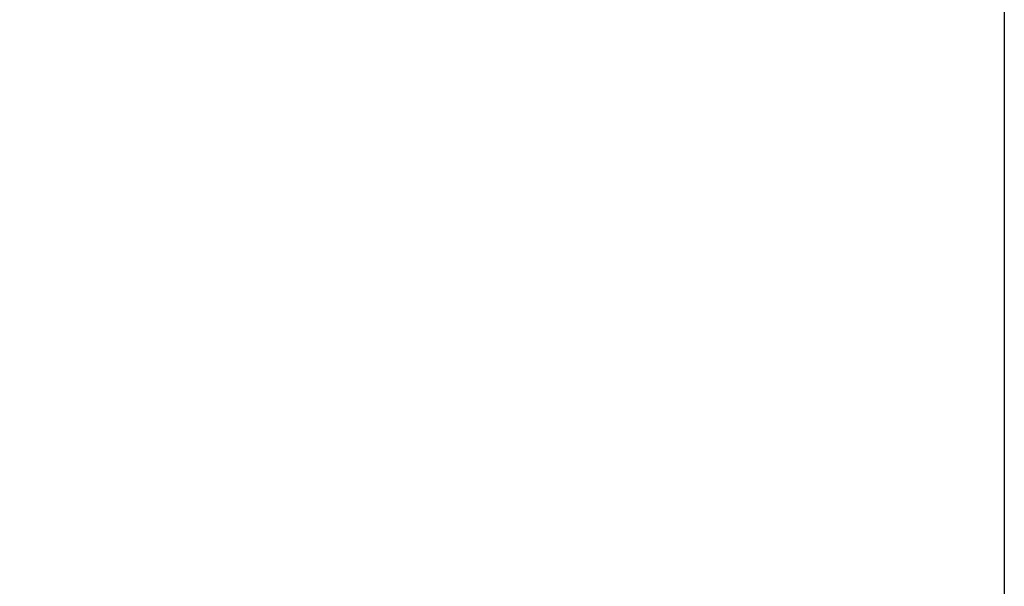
# Model space of a CAD drawing. Header units: millimetres. Extents: x 37 to 2483, y 37 to 1752.
# Tile 5 of 33: x 674 to 882, y 883 to 1003. Entities that reach past the tile are written whole.
import ezdxf

# ---------------------------------------------------------------- set-up
doc = ezdxf.new("R2010")
doc.units = ezdxf.units.MM
doc.header["$LTSCALE"] = 6
doc.layers.add('Dimension (ISO)', color=7, linetype='Continuous', lineweight=25)
doc.styles.add('Standard - 3_5', font='arial.ttf')
doc.dimstyles.new('Speck (DIN)', dxfattribs={"dimscale": 6, "dimtxt": 3.5, "dimasz": 2.5, "dimexe": 1.5, "dimexo": 0, "dimgap": 0.8, "dimtad": 1, "dimlfac": 0.03937, "dimrnd": 1e-08, "dimdsep": 46, "dimtxsty": 'Standard - 3_5', "dimcen": 0.09, "dimdle": 10, "dimclrd": 256, "dimclre": 256, "dimclrt": 256, "dimazin": 2, "dimtfac": 0.714286, "dimtmove": 0, "dimatfit": 3, "dimfxl": 1, "dimtolj": 1, "dimlwd": -1, "dimlwe": -1, "dimarcsym": 0})

# ---------------------------------------------------------------- blocks, each defined once
blk = doc.blocks.new('*D8')
at = {"layer": 'Defpoints', "color": 0, "transparency": 16777216}
for p in [(881.63, 1077.75), (213.13, 883.25), (881.63, 669.77)]:
    blk.add_point(p, dxfattribs=at)
at = {"layer": 'Dimension (ISO)', "transparency": 16777216}
for p, q in [((881.63, 1077.75), (881.63, 660.77)), ((213.13, 883.25), (213.13, 660.77)), ((228.13, 669.77), (866.63, 669.77))]:
    blk.add_line(p, q, dxfattribs=at)
for points in [[(228.13, 672.27), (228.13, 667.27), (213.13, 669.77)], [(866.63, 672.27), (866.63, 667.27), (881.63, 669.77)]]:
    blk.add_solid(points, dxfattribs=at)
at = {"layer": 'Dimension (ISO)', "transparency": 16777216, "insert": (515.14, 696.03), "char_height": 21, "attachment_point": 1, "style": 'Standard - 3_5'}
blk.add_mtext('\\A1;\\fArial|b0|i0;26.32"', dxfattribs=at)

msp = doc.modelspace()

# ---------------------------------------------------------------- dimensions: what is measured, and where the dimension line sits
at = {"layer": 'Dimension (ISO)'}
dim = msp.add_linear_dim(base=(881.63, 669.775), p1=(213.13, 883.25), p2=(881.63, 1077.75), angle=180, text='\\fArial|b0|i0;<>"', dimstyle='Speck (DIN)', override={"dimgap": 0.8, "dimdec": 2, "dimlfac": 0.03937, "dimtol": 0, "dimlim": 0, "dimtp": 0, "dimtm": 0, "dimtdec": 2, "dimtofl": 0, "dimatfit": 1}, dxfattribs=at)
dim.commit()
dim.dimension.update_dxf_attribs({"geometry": '*D8', "text_midpoint": (555.938, 669.775), "dimtype": 160})

doc.saveas('drawing.dxf')
